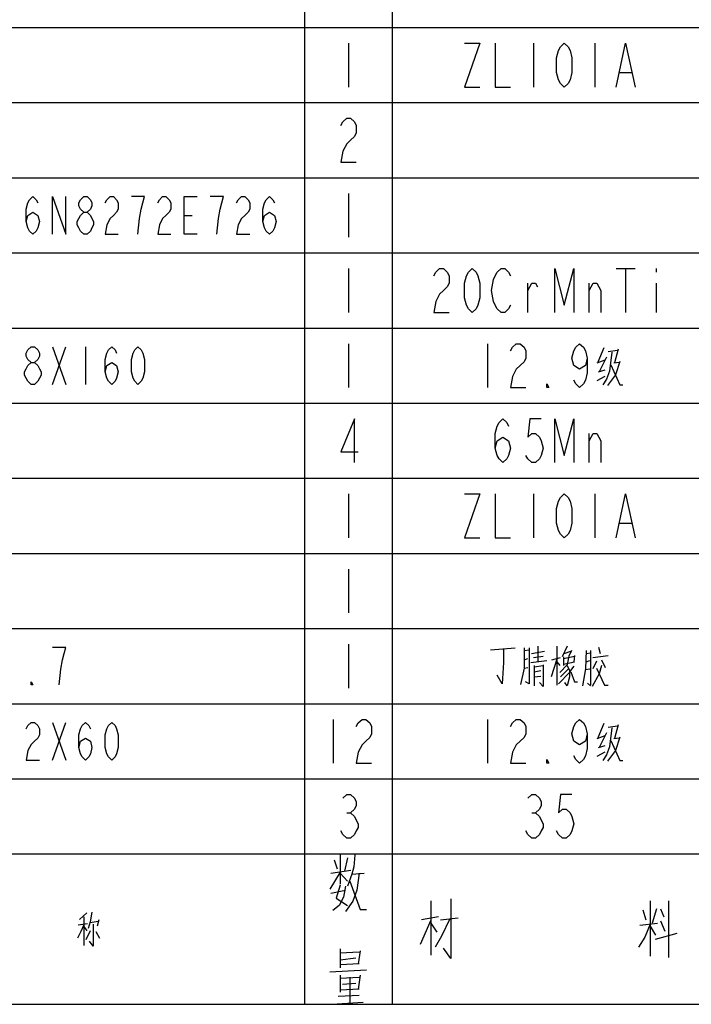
# Model space of a CAD drawing. Header units: millimetres. Extents: x 0 to 5902, y 0 to 4136.
# Tile 13 of 59: x 5230 to 5499, y 330 to 723. Entities that reach past the tile are written whole.
import ezdxf

# ---------------------------------------------------------------- set-up
doc = ezdxf.new("R2010")
doc.units = ezdxf.units.MM
doc.header["$LTSCALE"] = 81.675
doc.layers.get('0').update_dxf_attribs({"linetype": 'CONTINUOUS'})
doc.layers.add('010008340000_DXF_TABLE', color=7, linetype='CONTINUOUS')

# ---------------------------------------------------------------- blocks, each defined once
blk = doc.blocks.new('TABLE_BL0', base_point=(5418.04, 2054.83))
at = {"layer": '010008340000_DXF_TABLE', "color": 2, "linetype": 'Continuous'}
for p, q in [((5344.17, 330.25), (5344.17, 3780.25)), ((5379.17, 330.25), (5379.17, 3780.25)), ((4934.17, 720.25), (5894.17, 720.25)), ((4934.17, 690.25), (5894.17, 690.25)), ((4934.17, 660.25), (5894.17, 660.25)), ((4934.17, 630.25), (5894.17, 630.25)), ((4934.17, 600.25), (5894.17, 600.25)), ((4934.17, 570.25), (5894.17, 570.25)), ((4934.17, 540.25), (5894.17, 540.25)), ((4934.17, 510.25), (5894.17, 510.25)), ((4934.17, 480.25), (5894.17, 480.25)), ((4934.17, 450.25), (5894.17, 450.25)), ((4934.17, 420.25), (5894.17, 420.25)), ((4934.17, 390.25), (5894.17, 390.25)), ((4934.17, 330.25), (5894.17, 330.25))]:
    blk.add_line(p, q, dxfattribs=at)
at = {"layer": '010008340000_DXF_TABLE', "color": 5, "linetype": 'Continuous'}
for p, q in [((5361.67, 714), (5361.67, 696.5)), ((5435.54, 714), (5435.54, 696.5)), ((5460.04, 714), (5460.04, 696.5)), ((5470, 702.34), (5474.59, 702.34)), ((5361.67, 654), (5361.67, 636.5)), ((5295.92, 645.25), (5299.2, 645.25)), ((5361.67, 624), (5361.67, 606.5)), ((5468.47, 624), (5476.12, 624)), ((5472.29, 624), (5472.29, 606.5)), ((5484.54, 624), (5484.54, 622.55)), ((5433.25, 606.5), (5433.25, 618.17)), ((5457.75, 606.5), (5457.75, 618.17)), ((5484.54, 618.17), (5484.54, 606.5)), ((5361.67, 594), (5361.67, 576.5)), ((5417.17, 594), (5417.17, 576.5)), ((5243.42, 592.75), (5248.67, 577.75)), ((5243.42, 577.75), (5248.67, 592.75)), ((5256.54, 592.75), (5256.54, 577.75)), ((5463.54, 592.31), (5461.21, 586.67)), ((5465.29, 590.9), (5469.09, 591.46)), ((5469.38, 591.75), (5467.92, 586.38)), ((5460.92, 586.38), (5464.13, 587.51)), ((5464.71, 588.64), (5461.79, 582.71)), ((5467.63, 586.38), (5469.67, 586.67)), ((5461.5, 582.71), (5464.13, 583.56)), ((5460.92, 579.33), (5464.13, 581.02)), ((5457.75, 546.5), (5457.75, 558.17)), ((5361.67, 534), (5361.67, 516.5)), ((5435.54, 534), (5435.54, 516.5)), ((5460.04, 534), (5460.04, 516.5)), ((5470, 522.34), (5474.59, 522.34)), ((5361.67, 504), (5361.67, 486.5)), ((5361.67, 474), (5361.67, 456.5)), ((5418.34, 471.75), (5428.25, 472.59)), ((5423.59, 472.03), (5423.59, 466.67)), ((5437.29, 473.16), (5437.29, 467.23)), ((5444.88, 473.16), (5444.88, 457.63)), ((5448.96, 473.16), (5446.92, 468.92)), ((5461.5, 472.88), (5462.09, 470.33)), ((5431.75, 471.46), (5433.79, 471.75)), ((5431.75, 467.79), (5433.21, 468.36)), ((5434.67, 470.33), (5439.92, 471.18)), ((5435.54, 468.64), (5439.34, 469.21)), ((5444.88, 468.08), (5442.54, 461.02)), ((5442.84, 467.79), (5446.34, 468.64)), ((5447.5, 468.36), (5451.88, 469.21)), ((5447.5, 468.92), (5447.5, 465.54)), ((5447.79, 470.33), (5450.42, 471.18)), ((5450.71, 471.46), (5449.54, 468.92)), ((5451.88, 469.49), (5451.59, 466.95)), ((5456.54, 471.46), (5456.25, 464.13)), ((5456.54, 470.33), (5458.29, 470.62)), ((5458.29, 471.46), (5458.29, 457.63)), ((5459.17, 468.64), (5465.29, 469.49)), ((5431.75, 464.41), (5433.21, 464.69)), ((5434.38, 466.67), (5440.79, 467.51)), ((5435.84, 465.54), (5435.84, 457.35)), ((5435.84, 464.97), (5439.34, 465.54)), ((5444.88, 466.95), (5446.04, 465.54)), ((5449.54, 464.13), (5446.34, 461.02)), ((5447.5, 466.1), (5451.88, 466.95)), ((5451.59, 465.25), (5449.84, 463)), ((5456.25, 464.13), (5455.09, 457.35)), ((5456.25, 463.84), (5458, 464.13)), ((5456.54, 466.95), (5458, 467.51)), ((5460.63, 467.23), (5459.17, 464.13)), ((5462.67, 467.79), (5464.13, 464.69)), ((5435.84, 463), (5438.46, 463.56)), ((5435.84, 461.02), (5438.46, 461.3)), ((5449.84, 462.71), (5445.46, 458.2)), ((5448.96, 457.35), (5448.09, 458.76)), ((5458.29, 457.35), (5457.13, 458.48)), ((5243.42, 442.75), (5248.67, 427.75)), ((5243.42, 427.75), (5248.67, 442.75)), ((5355.54, 444), (5355.54, 426.5)), ((5417.17, 444), (5417.17, 426.5)), ((5463.54, 442.31), (5461.21, 436.67)), ((5465.29, 440.9), (5469.09, 441.46)), ((5469.38, 441.75), (5467.92, 436.38)), ((5460.92, 436.38), (5464.13, 437.51)), ((5464.71, 438.64), (5461.79, 432.71)), ((5467.63, 436.38), (5469.67, 436.67)), ((5461.5, 432.71), (5464.13, 433.56)), ((5460.92, 429.33), (5464.13, 431.02)), ((5360.9, 406.71), (5362.43, 406.71)), ((5434.78, 406.71), (5436.31, 406.71)), ((5358.34, 389.89), (5358.34, 378.2)), ((5355.84, 387.88), (5357.09, 384.25)), ((5361.25, 388.68), (5360, 383.44)), ((5358.34, 383.04), (5354.17, 376.18)), ((5354.59, 382.63), (5362.5, 383.84)), ((5358.34, 382.63), (5361.25, 379.41)), ((5362.92, 382.23), (5367.92, 382.63)), ((5354.59, 374.57), (5360.42, 375.78)), ((5394.59, 349.77), (5394.59, 371.54)), ((5482.09, 371.54), (5482.09, 349.37)), ((5489.59, 348.96), (5489.59, 371.54)), ((5257.17, 366.79), (5254.17, 364.13)), ((5479.17, 367.92), (5480.42, 363.88)), ((5484.59, 368.32), (5482.92, 362.67)), ((5486.25, 368.32), (5487.5, 365.09)), ((5253.67, 361.95), (5257.42, 362.43)), ((5255.92, 365.09), (5255.92, 353.72)), ((5258.42, 362.92), (5261.67, 363.4)), ((5261.92, 363.88), (5261.17, 361.46)), ((5390.42, 354.21), (5394.59, 363.88)), ((5397.5, 365.09), (5390.84, 363.88)), ((5397.09, 359.04), (5394.59, 362.67)), ((5398.34, 363.88), (5405.42, 364.69)), ((5477.92, 361.87), (5485, 362.67)), ((5486.25, 363.48), (5487.92, 359.45)), ((5255.92, 361.22), (5257.17, 359.53)), ((5258.42, 359.53), (5256.67, 355.9)), ((5260.67, 359.29), (5262.17, 356.63)), ((5482.09, 361.46), (5484.17, 357.83)), ((5484.17, 356.22), (5492.92, 358.64)), ((5358.34, 352.39), (5358.34, 344.73)), ((5358.34, 350.78), (5365.84, 351.18)), ((5366.25, 351.58), (5365.42, 346.34)), ((5358.34, 347.96), (5364.59, 348.76)), ((5365.84, 346.34), (5358.34, 345.94)), ((5354.17, 343.12), (5368.75, 343.92)), ((5358.34, 341.91), (5358.34, 335.05)), ((5358.34, 340.7), (5365.84, 341.1)), ((5359.17, 338.28), (5364.59, 338.68)), ((5362.09, 341.1), (5362.09, 330.62)), ((5366.25, 341.91), (5365.42, 336.26)), ((5365.84, 336.26), (5358.34, 335.86)), ((5355, 330.21), (5367.5, 331.02)), ((5357.5, 333.44), (5365.84, 333.84))]:
    blk.add_line(p, q, dxfattribs=at)
for points in [[(5407.98, 714), (5414.11, 714), (5407.98, 696.5), (5414.11, 696.5)], [(5420.23, 714), (5420.23, 696.5), (5426.36, 696.5)], [(5447.79, 696.5), (5446.26, 697.96), (5445.5, 699.42), (5444.73, 702.34), (5444.73, 708.17), (5445.5, 711.09), (5446.26, 712.55), (5447.79, 714), (5449.33, 712.55), (5450.09, 711.09), (5450.86, 708.17), (5450.86, 702.34), (5450.09, 699.42), (5449.33, 697.96), (5447.79, 696.5)], [(5468.47, 696.5), (5472.29, 714), (5476.12, 696.5)], [(5358.61, 681.09), (5359.37, 682.55), (5360.9, 684), (5362.43, 684), (5363.97, 682.55), (5364.73, 681.09), (5364.73, 678.17), (5363.97, 676.71), (5362.43, 675.25), (5360.9, 673.8), (5359.37, 670.88), (5358.61, 666.5), (5364.73, 666.5)], [(5232.92, 642.75), (5233.58, 645.25), (5235.54, 646.5), (5237.51, 645.25), (5238.17, 642.75), (5237.51, 640.25), (5236.86, 639), (5235.54, 637.75), (5234.23, 639), (5233.58, 640.25), (5232.92, 642.75), (5232.92, 647.75), (5233.58, 650.25), (5234.23, 651.5), (5235.54, 652.75), (5236.86, 651.5), (5237.51, 650.25)], [(5243.42, 637.75), (5243.42, 652.75), (5248.67, 637.75), (5248.67, 652.75)], [(5255.89, 646.5), (5254.58, 647.75), (5253.92, 649), (5253.92, 650.25), (5254.58, 651.5), (5255.89, 652.75), (5257.2, 652.75), (5258.51, 651.5), (5259.17, 650.25), (5259.17, 649), (5258.51, 647.75), (5257.2, 646.5)], [(5264.42, 650.25), (5265.08, 651.5), (5266.39, 652.75), (5267.7, 652.75), (5269.01, 651.5), (5269.67, 650.25), (5269.67, 647.75), (5269.01, 646.5), (5267.7, 645.25), (5266.39, 644), (5265.08, 641.5), (5264.42, 637.75), (5269.67, 637.75)], [(5277.54, 637.75), (5278.2, 644), (5278.86, 647.75), (5279.51, 650.25), (5280.17, 652.75), (5274.92, 652.75)], [(5285.42, 650.25), (5286.08, 651.5), (5287.39, 652.75), (5288.7, 652.75), (5290.01, 651.5), (5290.67, 650.25), (5290.67, 647.75), (5290.01, 646.5), (5288.7, 645.25), (5287.39, 644), (5286.08, 641.5), (5285.42, 637.75), (5290.67, 637.75)], [(5301.17, 637.75), (5295.92, 637.75), (5295.92, 652.75), (5301.17, 652.75)], [(5309.04, 637.75), (5309.7, 644), (5310.36, 647.75), (5311.01, 650.25), (5311.67, 652.75), (5306.42, 652.75)], [(5316.92, 650.25), (5317.58, 651.5), (5318.89, 652.75), (5320.2, 652.75), (5321.51, 651.5), (5322.17, 650.25), (5322.17, 647.75), (5321.51, 646.5), (5320.2, 645.25), (5318.89, 644), (5317.58, 641.5), (5316.92, 637.75), (5322.17, 637.75)], [(5327.42, 642.75), (5328.08, 645.25), (5330.04, 646.5), (5332.01, 645.25), (5332.67, 642.75), (5332.01, 640.25), (5331.36, 639), (5330.04, 637.75), (5328.73, 639), (5328.08, 640.25), (5327.42, 642.75), (5327.42, 647.75), (5328.08, 650.25), (5328.73, 651.5), (5330.04, 652.75), (5331.36, 651.5), (5332.01, 650.25)], [(5255.89, 637.75), (5254.58, 639), (5253.92, 640.25), (5253.26, 641.5), (5253.26, 642.75), (5253.92, 644), (5254.58, 645.25), (5255.89, 646.5), (5257.2, 646.5), (5258.51, 645.25), (5259.17, 644), (5259.83, 642.75), (5259.83, 641.5), (5259.17, 640.25), (5258.51, 639), (5257.2, 637.75), (5255.89, 637.75)], [(5395.73, 621.09), (5396.5, 622.55), (5398.03, 624), (5399.56, 624), (5401.09, 622.55), (5401.86, 621.09), (5401.86, 618.17), (5401.09, 616.71), (5399.56, 615.25), (5398.03, 613.8), (5396.5, 610.88), (5395.73, 606.5), (5401.86, 606.5)], [(5411.04, 606.5), (5409.51, 607.96), (5408.75, 609.42), (5407.98, 612.34), (5407.98, 618.17), (5408.75, 621.09), (5409.51, 622.55), (5411.04, 624), (5412.58, 622.55), (5413.34, 621.09), (5414.11, 618.17), (5414.11, 612.34), (5413.34, 609.42), (5412.58, 607.96), (5411.04, 606.5)], [(5426.36, 609.42), (5425.59, 607.96), (5424.06, 606.5), (5422.53, 606.5), (5421, 607.96), (5420.23, 609.42), (5419.47, 610.88), (5418.7, 615.25), (5419.47, 619.63), (5420.23, 621.09), (5421, 622.55), (5422.53, 624), (5424.06, 624), (5425.59, 622.55), (5426.36, 621.09)], [(5443.97, 606.5), (5443.97, 624), (5447.79, 609.42), (5451.62, 624), (5451.62, 606.5)], [(5433.25, 615.25), (5434.78, 618.17), (5436.31, 618.17), (5437.08, 616.71)], [(5457.75, 615.25), (5459.28, 618.17), (5460.81, 618.17), (5462.34, 615.25), (5462.34, 606.5)], [(5426.36, 591.09), (5427.12, 592.55), (5428.65, 594), (5430.18, 594), (5431.72, 592.55), (5432.48, 591.09), (5432.48, 588.17), (5431.72, 586.71), (5430.18, 585.25), (5428.65, 583.8), (5427.12, 580.88), (5426.36, 576.5), (5432.48, 576.5)], [(5456.98, 588.17), (5456.22, 585.25), (5453.92, 583.8), (5451.62, 585.25), (5450.86, 588.17), (5451.62, 591.09), (5452.39, 592.55), (5453.92, 594), (5455.45, 592.55), (5456.22, 591.09), (5456.98, 588.17), (5456.98, 582.34), (5456.22, 579.42), (5455.45, 577.96), (5453.92, 576.5), (5452.39, 577.96), (5451.62, 579.42)], [(5234.89, 586.5), (5233.58, 587.75), (5232.92, 589), (5232.92, 590.25), (5233.58, 591.5), (5234.89, 592.75), (5236.2, 592.75), (5237.51, 591.5), (5238.17, 590.25), (5238.17, 589), (5237.51, 587.75), (5236.2, 586.5)], [(5264.42, 582.75), (5265.08, 585.25), (5267.04, 586.5), (5269.01, 585.25), (5269.67, 582.75), (5269.01, 580.25), (5268.36, 579), (5267.04, 577.75), (5265.73, 579), (5265.08, 580.25), (5264.42, 582.75), (5264.42, 587.75), (5265.08, 590.25), (5265.73, 591.5), (5267.04, 592.75), (5268.36, 591.5), (5269.01, 590.25)], [(5277.54, 577.75), (5276.23, 579), (5275.58, 580.25), (5274.92, 582.75), (5274.92, 587.75), (5275.58, 590.25), (5276.23, 591.5), (5277.54, 592.75), (5278.86, 591.5), (5279.51, 590.25), (5280.17, 587.75), (5280.17, 582.75), (5279.51, 580.25), (5278.86, 579), (5277.54, 577.75)], [(5466.75, 590.62), (5465.88, 583), (5464.71, 579.89), (5463.25, 577.63)], [(5234.89, 577.75), (5233.58, 579), (5232.92, 580.25), (5232.26, 581.5), (5232.26, 582.75), (5232.92, 584), (5233.58, 585.25), (5234.89, 586.5), (5236.2, 586.5), (5237.51, 585.25), (5238.17, 584), (5238.83, 582.75), (5238.83, 581.5), (5238.17, 580.25), (5237.51, 579), (5236.2, 577.75), (5234.89, 577.75)], [(5469.96, 586.95), (5468.21, 581.58), (5465, 577.35)], [(5466.46, 585.54), (5469.96, 577.63), (5471.13, 577.63)], [(5441.67, 576.5), (5440.9, 576.5), (5440.9, 577.96), (5441.67, 576.5)], [(5363.97, 546.5), (5363.97, 564), (5358.61, 550.88), (5365.5, 550.88)], [(5420.23, 552.34), (5421, 555.25), (5423.29, 556.71), (5425.59, 555.25), (5426.36, 552.34), (5425.59, 549.42), (5424.83, 547.96), (5423.29, 546.5), (5421.76, 547.96), (5421, 549.42), (5420.23, 552.34), (5420.23, 558.17), (5421, 561.09), (5421.76, 562.55), (5423.29, 564), (5424.83, 562.55), (5425.59, 561.09)], [(5438.61, 564), (5434.01, 564), (5433.25, 556.71), (5434.78, 558.17), (5436.31, 558.17), (5437.84, 556.71), (5438.61, 555.25), (5439.37, 552.34), (5438.61, 549.42), (5437.84, 547.96), (5436.31, 546.5), (5434.78, 546.5), (5433.25, 547.96), (5432.48, 549.42)], [(5443.97, 546.5), (5443.97, 564), (5447.79, 549.42), (5451.62, 564), (5451.62, 546.5)], [(5457.75, 555.25), (5459.28, 558.17), (5460.81, 558.17), (5462.34, 555.25), (5462.34, 546.5)], [(5407.98, 534), (5414.11, 534), (5407.98, 516.5), (5414.11, 516.5)], [(5420.23, 534), (5420.23, 516.5), (5426.36, 516.5)], [(5447.79, 516.5), (5446.26, 517.96), (5445.5, 519.42), (5444.73, 522.34), (5444.73, 528.17), (5445.5, 531.09), (5446.26, 532.55), (5447.79, 534), (5449.33, 532.55), (5450.09, 531.09), (5450.86, 528.17), (5450.86, 522.34), (5450.09, 519.42), (5449.33, 517.96), (5447.79, 516.5)], [(5468.47, 516.5), (5472.29, 534), (5476.12, 516.5)], [(5246.04, 457.75), (5246.7, 464), (5247.36, 467.75), (5248.01, 470.25), (5248.67, 472.75), (5243.42, 472.75)], [(5431.75, 472.59), (5431.75, 464.41), (5430.29, 457.92)], [(5433.79, 472.59), (5433.79, 458.2), (5432.34, 459.04)], [(5449.54, 468.64), (5448.96, 465.82), (5446.04, 462.71)], [(5423.59, 466.67), (5423, 458.2), (5420.96, 461.58)], [(5439.34, 465.82), (5439.34, 457.07), (5437.88, 458.76)], [(5448.96, 465.54), (5449.84, 463.56), (5449.84, 461.02), (5448.96, 457.35)], [(5462.67, 465.54), (5461.79, 462.15), (5458.88, 457.07)], [(5460.63, 464.41), (5463.84, 457.63), (5465.29, 457.63)], [(5450.42, 463), (5451.88, 459.04), (5453.04, 459.04)], [(5235.54, 457.75), (5234.89, 457.75), (5234.89, 459), (5235.54, 457.75)], [(5232.92, 440.25), (5233.58, 441.5), (5234.89, 442.75), (5236.2, 442.75), (5237.51, 441.5), (5238.17, 440.25), (5238.17, 437.75), (5237.51, 436.5), (5236.2, 435.25), (5234.89, 434), (5233.58, 431.5), (5232.92, 427.75), (5238.17, 427.75)], [(5253.92, 432.75), (5254.58, 435.25), (5256.54, 436.5), (5258.51, 435.25), (5259.17, 432.75), (5258.51, 430.25), (5257.86, 429), (5256.54, 427.75), (5255.23, 429), (5254.58, 430.25), (5253.92, 432.75), (5253.92, 437.75), (5254.58, 440.25), (5255.23, 441.5), (5256.54, 442.75), (5257.86, 441.5), (5258.51, 440.25)], [(5267.04, 427.75), (5265.73, 429), (5265.08, 430.25), (5264.42, 432.75), (5264.42, 437.75), (5265.08, 440.25), (5265.73, 441.5), (5267.04, 442.75), (5268.36, 441.5), (5269.01, 440.25), (5269.67, 437.75), (5269.67, 432.75), (5269.01, 430.25), (5268.36, 429), (5267.04, 427.75)], [(5364.73, 441.09), (5365.5, 442.55), (5367.03, 444), (5368.56, 444), (5370.09, 442.55), (5370.86, 441.09), (5370.86, 438.17), (5370.09, 436.71), (5368.56, 435.25), (5367.03, 433.8), (5365.5, 430.88), (5364.73, 426.5), (5370.86, 426.5)], [(5426.36, 441.09), (5427.12, 442.55), (5428.65, 444), (5430.18, 444), (5431.72, 442.55), (5432.48, 441.09), (5432.48, 438.17), (5431.72, 436.71), (5430.18, 435.25), (5428.65, 433.8), (5427.12, 430.88), (5426.36, 426.5), (5432.48, 426.5)], [(5456.98, 438.17), (5456.22, 435.25), (5453.92, 433.8), (5451.62, 435.25), (5450.86, 438.17), (5451.62, 441.09), (5452.39, 442.55), (5453.92, 444), (5455.45, 442.55), (5456.22, 441.09), (5456.98, 438.17), (5456.98, 432.34), (5456.22, 429.42), (5455.45, 427.96), (5453.92, 426.5), (5452.39, 427.96), (5451.62, 429.42)], [(5466.75, 440.62), (5465.88, 433), (5464.71, 429.89), (5463.25, 427.63)], [(5469.96, 436.95), (5468.21, 431.58), (5465, 427.35)], [(5466.46, 435.54), (5469.96, 427.63), (5471.13, 427.63)], [(5441.67, 426.5), (5440.9, 426.5), (5440.9, 427.96), (5441.67, 426.5)], [(5359.37, 412.55), (5360.9, 414), (5362.43, 414), (5363.97, 412.55), (5364.73, 411.09), (5364.73, 409.63), (5363.97, 408.17), (5362.43, 406.71), (5363.97, 405.25), (5364.73, 403.8), (5365.5, 402.34), (5365.5, 400.88), (5364.73, 399.42), (5363.97, 397.96), (5362.43, 396.5), (5360.9, 396.5), (5359.37, 397.96), (5358.61, 399.42)], [(5433.25, 412.55), (5434.78, 414), (5436.31, 414), (5437.84, 412.55), (5438.61, 411.09), (5438.61, 409.63), (5437.84, 408.17), (5436.31, 406.71), (5437.84, 405.25), (5438.61, 403.8), (5439.37, 402.34), (5439.37, 400.88), (5438.61, 399.42), (5437.84, 397.96), (5436.31, 396.5), (5434.78, 396.5), (5433.25, 397.96), (5432.48, 399.42)], [(5450.86, 414), (5446.26, 414), (5445.5, 406.71), (5447.03, 408.17), (5448.56, 408.17), (5450.09, 406.71), (5450.86, 405.25), (5451.62, 402.34), (5450.86, 399.42), (5450.09, 397.96), (5448.56, 396.5), (5447.03, 396.5), (5445.5, 397.96), (5444.73, 399.42)], [(5364.17, 389.89), (5363.75, 385.05), (5362.92, 382.23), (5361.25, 377.39)], [(5365.84, 382.63), (5365, 375.78), (5363.34, 371.34), (5360.42, 367.31)], [(5358.34, 377.79), (5356.67, 372.55), (5361.25, 369.73)], [(5362.09, 379.41), (5366.25, 368.12), (5368.75, 368.12)], [(5360.42, 377.39), (5359.59, 372.96), (5357.92, 369.73), (5355.42, 367.71)], [(5402.5, 372.35), (5402.5, 348.56), (5399.59, 352.59)], [(5259.17, 367.03), (5258.42, 363.16), (5257.67, 360.5)], [(5255.92, 361.95), (5254.67, 359.29), (5253.42, 356.63)], [(5259.67, 362.19), (5259.67, 353.48), (5258.17, 355.42)], [(5402.09, 364.29), (5398.75, 357.43), (5396.25, 353)], [(5482.09, 362.27), (5480, 357.03), (5477.5, 353)]]:
    blk.add_lwpolyline(points, dxfattribs=at)

msp = doc.modelspace()

# ---------------------------------------------------------------- block references
msp.add_blockref('TABLE_BL0', (5418.044, 2054.831))

doc.saveas('drawing.dxf')
